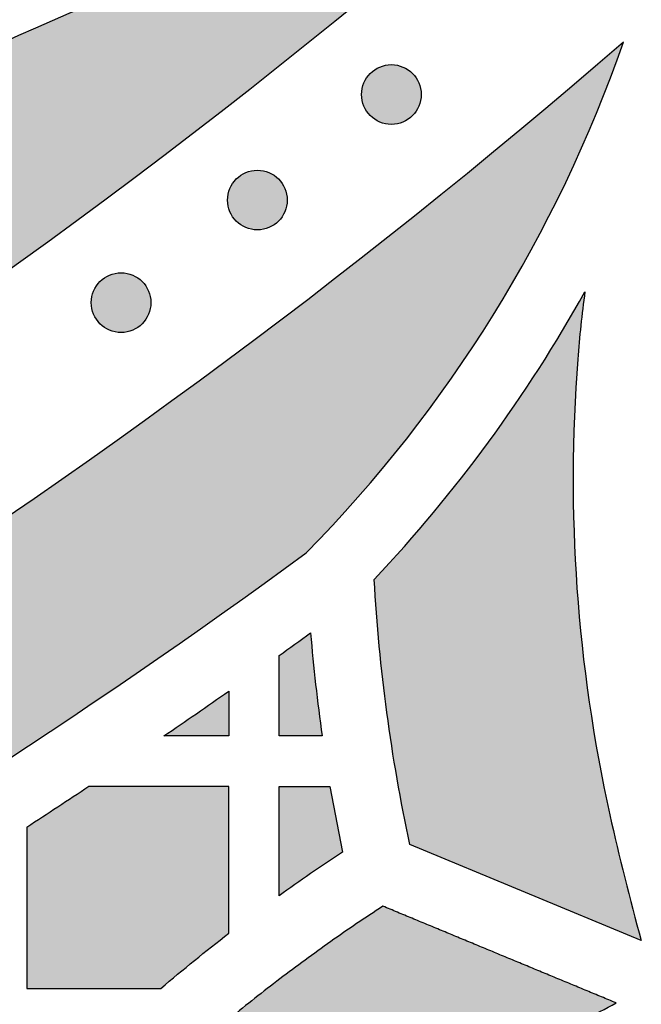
# Model space of a CAD drawing. Header units: millimetres. Extents: x -3873 to -97, y 912 to 4165.
# Tile 170 of 256: x -3102 to -3065, y 1098 to 1156. Entities that reach past the tile are written whole.
import ezdxf

# ---------------------------------------------------------------- set-up
doc = ezdxf.new("R2010")
doc.units = ezdxf.units.MM
doc.layers.add('pattern', color=7, linetype='Continuous', true_color=0x000000)

msp = doc.modelspace()

# ---------------------------------------------------------------- hatches: boundary and pattern name
at = {"layer": 'pattern'}
for points in [[(-3108.35, 1152.526), (-3114.214, 1148.374), (-3120.172, 1144.323), (-3126.223, 1140.377), (-3132.364, 1136.54), (-3138.592, 1132.812), (-3144.904, 1129.199), (-3151.297, 1125.702), (-3157.768, 1122.323), (-3164.313, 1119.067), (-3170.929, 1115.934), (-3177.612, 1112.927), (-3184.359, 1110.049), (-3191.167, 1107.3), (-3198.031, 1104.684), (-3204.947, 1102.202), (-3211.912, 1099.855), (-3218.921, 1097.644), (-3225.971, 1095.572), (-3233.058, 1093.639), (-3240.176, 1091.845), (-3247.323, 1090.192), (-3254.495, 1088.68), (-3261.685, 1087.31), (-3268.892, 1086.082), (-3276.11, 1084.996), (-3283.336, 1084.052), (-3290.565, 1083.249), (-3297.792, 1082.588), (-3305.015, 1082.068), (-3312.229, 1081.688), (-3319.43, 1081.447), (-3326.614, 1081.344), (-3326.613, 1069.344), (-3318.219, 1069.473), (-3309.798, 1069.786), (-3301.359, 1070.284), (-3292.905, 1070.968), (-3284.443, 1071.839), (-3275.98, 1072.9), (-3267.522, 1074.149), (-3259.074, 1075.588), (-3250.644, 1077.217), (-3242.237, 1079.035), (-3233.861, 1081.043), (-3225.52, 1083.239), (-3217.223, 1085.622), (-3208.974, 1088.192), (-3200.781, 1090.946), (-3192.649, 1093.883), (-3184.585, 1097), (-3176.594, 1100.296), (-3168.683, 1103.767), (-3160.856, 1107.411), (-3153.121, 1111.224), (-3145.481, 1115.204), (-3137.943, 1119.346), (-3130.511, 1123.646), (-3123.191, 1128.101), (-3115.987, 1132.706), (-3108.904, 1137.458), (-3101.945, 1142.35), (-3095.116, 1147.379), (-3088.419, 1152.54), (-3081.858, 1157.827), (-3075.437, 1163.235), (-3077.58, 1162.928), (-3079.72, 1162.57), (-3081.855, 1162.164), (-3083.982, 1161.707), (-3086.1, 1161.202), (-3088.208, 1160.648), (-3090.304, 1160.045), (-3092.386, 1159.394), (-3094.452, 1158.695), (-3096.502, 1157.949), (-3098.532, 1157.157), (-3100.542, 1156.319), (-3102.531, 1155.436), (-3104.496, 1154.509), (-3106.436, 1153.539)], [(-3066.544, 1155.061), (-3072.564, 1149.944), (-3078.703, 1144.931), (-3084.958, 1140.028), (-3091.326, 1135.238), (-3097.805, 1130.565), (-3104.39, 1126.012), (-3111.078, 1121.583), (-3117.867, 1117.281), (-3124.751, 1113.111), (-3131.729, 1109.073), (-3138.795, 1105.173), (-3145.946, 1101.413), (-3153.177, 1097.794), (-3160.485, 1094.321), (-3167.865, 1090.995), (-3175.311, 1087.819), (-3182.821, 1084.794), (-3190.389, 1081.922), (-3198.01, 1079.206), (-3205.68, 1076.645), (-3213.394, 1074.242), (-3221.147, 1071.998), (-3228.934, 1069.913), (-3236.75, 1067.989), (-3244.591, 1066.225), (-3252.451, 1064.622), (-3260.326, 1063.179), (-3268.21, 1061.897), (-3276.099, 1060.776), (-3283.989, 1059.814), (-3291.873, 1059.012), (-3299.748, 1058.368), (-3297.785, 1057.438), (-3295.792, 1056.559), (-3293.772, 1055.732), (-3291.726, 1054.958), (-3289.658, 1054.238), (-3287.569, 1053.573), (-3285.461, 1052.965), (-3283.337, 1052.413), (-3281.199, 1051.918), (-3279.049, 1051.482), (-3276.889, 1051.103), (-3274.723, 1050.783), (-3272.551, 1050.522), (-3270.378, 1050.32), (-3268.205, 1050.176), (-3266.034, 1050.091), (-3253.969, 1052.124), (-3241.933, 1054.522), (-3229.941, 1057.286), (-3218.011, 1060.415), (-3206.158, 1063.906), (-3194.4, 1067.757), (-3182.752, 1071.964), (-3171.231, 1076.521), (-3159.852, 1081.422), (-3148.631, 1086.662), (-3137.582, 1092.231), (-3126.72, 1098.122), (-3116.06, 1104.324), (-3105.613, 1110.828), (-3095.392, 1117.622), (-3085.409, 1124.696), (-3083.863, 1126.313), (-3082.358, 1127.977), (-3080.896, 1129.685), (-3079.479, 1131.437), (-3078.109, 1133.229), (-3076.787, 1135.061), (-3075.515, 1136.93), (-3074.295, 1138.834), (-3073.129, 1140.771), (-3072.016, 1142.739), (-3070.96, 1144.736), (-3069.96, 1146.758), (-3069.018, 1148.805), (-3068.134, 1150.872), (-3067.309, 1152.958)], [(-3081.6, 1150.688), (-3081.572, 1150.661), (-3081.543, 1150.634), (-3081.513, 1150.607), (-3081.482, 1150.581), (-3081.45, 1150.555), (-3081.418, 1150.53), (-3081.385, 1150.505), (-3081.351, 1150.481), (-3081.316, 1150.457), (-3081.28, 1150.435), (-3081.244, 1150.413), (-3081.206, 1150.391), (-3081.168, 1150.371), (-3081.129, 1150.351), (-3081.09, 1150.332), (-3081.05, 1150.315), (-3081.009, 1150.297), (-3080.968, 1150.281), (-3080.926, 1150.266), (-3080.883, 1150.252), (-3080.84, 1150.239), (-3080.797, 1150.227), (-3080.753, 1150.216), (-3080.709, 1150.206), (-3080.664, 1150.197), (-3080.619, 1150.19), (-3080.574, 1150.183), (-3080.528, 1150.178), (-3080.483, 1150.174), (-3080.437, 1150.171), (-3080.391, 1150.169), (-3080.345, 1150.169), (-3080.299, 1150.169), (-3080.253, 1150.171), (-3080.208, 1150.174), (-3080.162, 1150.178), (-3080.117, 1150.183), (-3080.071, 1150.19), (-3080.026, 1150.198), (-3079.982, 1150.206), (-3079.937, 1150.216), (-3079.893, 1150.227), (-3079.85, 1150.239), (-3079.807, 1150.252), (-3079.765, 1150.266), (-3079.723, 1150.281), (-3079.681, 1150.298), (-3079.641, 1150.315), (-3079.6, 1150.333), (-3079.561, 1150.351), (-3079.522, 1150.371), (-3079.484, 1150.392), (-3079.447, 1150.413), (-3079.411, 1150.435), (-3079.375, 1150.458), (-3079.34, 1150.481), (-3079.306, 1150.505), (-3079.273, 1150.53), (-3079.24, 1150.555), (-3079.208, 1150.581), (-3079.178, 1150.607), (-3079.148, 1150.634), (-3079.119, 1150.661), (-3079.091, 1150.688), (-3079.063, 1150.717), (-3079.036, 1150.746), (-3079.009, 1150.775), (-3078.983, 1150.806), (-3078.957, 1150.838), (-3078.932, 1150.87), (-3078.907, 1150.904), (-3078.883, 1150.938), (-3078.86, 1150.973), (-3078.837, 1151.008), (-3078.815, 1151.045), (-3078.794, 1151.082), (-3078.773, 1151.12), (-3078.754, 1151.159), (-3078.735, 1151.198), (-3078.717, 1151.238), (-3078.7, 1151.279), (-3078.684, 1151.32), (-3078.669, 1151.362), (-3078.655, 1151.405), (-3078.642, 1151.448), (-3078.63, 1151.491), (-3078.619, 1151.535), (-3078.609, 1151.579), (-3078.6, 1151.624), (-3078.592, 1151.669), (-3078.586, 1151.714), (-3078.581, 1151.76), (-3078.576, 1151.805), (-3078.573, 1151.851), (-3078.572, 1151.897), (-3078.571, 1151.943), (-3078.572, 1151.989), (-3078.573, 1152.035), (-3078.576, 1152.081), (-3078.581, 1152.126), (-3078.586, 1152.172), (-3078.592, 1152.217), (-3078.6, 1152.262), (-3078.609, 1152.307), (-3078.619, 1152.351), (-3078.63, 1152.395), (-3078.642, 1152.438), (-3078.655, 1152.481), (-3078.669, 1152.524), (-3078.684, 1152.566), (-3078.7, 1152.607), (-3078.717, 1152.648), (-3078.735, 1152.688), (-3078.754, 1152.727), (-3078.774, 1152.766), (-3078.794, 1152.804), (-3078.815, 1152.841), (-3078.837, 1152.878), (-3078.86, 1152.913), (-3078.884, 1152.948), (-3078.908, 1152.983), (-3078.932, 1153.016), (-3078.957, 1153.048), (-3078.983, 1153.08), (-3079.009, 1153.111), (-3079.036, 1153.14), (-3079.063, 1153.169), (-3079.091, 1153.198), (-3079.119, 1153.225), (-3079.148, 1153.252), (-3079.178, 1153.279), (-3079.209, 1153.305), (-3079.24, 1153.331), (-3079.273, 1153.356), (-3079.306, 1153.381), (-3079.34, 1153.405), (-3079.375, 1153.428), (-3079.411, 1153.451), (-3079.447, 1153.473), (-3079.485, 1153.494), (-3079.523, 1153.515), (-3079.561, 1153.535), (-3079.601, 1153.553), (-3079.641, 1153.571), (-3079.682, 1153.588), (-3079.723, 1153.604), (-3079.765, 1153.62), (-3079.807, 1153.634), (-3079.85, 1153.647), (-3079.894, 1153.659), (-3079.938, 1153.67), (-3079.982, 1153.68), (-3080.027, 1153.688), (-3080.072, 1153.696), (-3080.117, 1153.702), (-3080.162, 1153.708), (-3080.208, 1153.712), (-3080.254, 1153.715), (-3080.3, 1153.717), (-3080.346, 1153.717), (-3080.391, 1153.717), (-3080.437, 1153.715), (-3080.483, 1153.712), (-3080.529, 1153.708), (-3080.574, 1153.702), (-3080.619, 1153.696), (-3080.664, 1153.688), (-3080.709, 1153.68), (-3080.753, 1153.67), (-3080.797, 1153.659), (-3080.841, 1153.647), (-3080.884, 1153.634), (-3080.926, 1153.619), (-3080.968, 1153.604), (-3081.01, 1153.588), (-3081.05, 1153.571), (-3081.09, 1153.553), (-3081.13, 1153.534), (-3081.168, 1153.515), (-3081.206, 1153.494), (-3081.244, 1153.473), (-3081.28, 1153.451), (-3081.316, 1153.428), (-3081.351, 1153.405), (-3081.385, 1153.381), (-3081.418, 1153.356), (-3081.451, 1153.331), (-3081.482, 1153.305), (-3081.513, 1153.279), (-3081.543, 1153.252), (-3081.572, 1153.225), (-3081.6, 1153.197), (-3081.628, 1153.169), (-3081.655, 1153.14), (-3081.682, 1153.11), (-3081.708, 1153.08), (-3081.734, 1153.048), (-3081.759, 1153.016), (-3081.783, 1152.982), (-3081.807, 1152.948), (-3081.831, 1152.913), (-3081.854, 1152.878), (-3081.876, 1152.841), (-3081.897, 1152.804), (-3081.917, 1152.766), (-3081.937, 1152.727), (-3081.956, 1152.688), (-3081.974, 1152.647), (-3081.991, 1152.607), (-3082.007, 1152.565), (-3082.022, 1152.523), (-3082.036, 1152.481), (-3082.049, 1152.438), (-3082.061, 1152.395), (-3082.072, 1152.351), (-3082.082, 1152.306), (-3082.091, 1152.262), (-3082.098, 1152.217), (-3082.105, 1152.171), (-3082.11, 1152.126), (-3082.114, 1152.08), (-3082.117, 1152.035), (-3082.119, 1151.989), (-3082.12, 1151.943), (-3082.119, 1151.897), (-3082.117, 1151.851), (-3082.114, 1151.805), (-3082.11, 1151.76), (-3082.105, 1151.714), (-3082.098, 1151.669), (-3082.091, 1151.624), (-3082.082, 1151.579), (-3082.072, 1151.535), (-3082.061, 1151.491), (-3082.049, 1151.448), (-3082.036, 1151.405), (-3082.022, 1151.362), (-3082.007, 1151.32), (-3081.991, 1151.279), (-3081.974, 1151.238), (-3081.956, 1151.198), (-3081.937, 1151.159), (-3081.917, 1151.12), (-3081.897, 1151.082), (-3081.875, 1151.045), (-3081.853, 1151.008), (-3081.831, 1150.972), (-3081.807, 1150.937), (-3081.783, 1150.903), (-3081.759, 1150.87), (-3081.733, 1150.838), (-3081.708, 1150.806), (-3081.681, 1150.775), (-3081.655, 1150.745), (-3081.627, 1150.716)], [(-3089.567, 1144.416), (-3089.539, 1144.388), (-3089.51, 1144.361), (-3089.48, 1144.334), (-3089.449, 1144.308), (-3089.418, 1144.282), (-3089.385, 1144.257), (-3089.352, 1144.232), (-3089.318, 1144.208), (-3089.283, 1144.185), (-3089.247, 1144.162), (-3089.211, 1144.14), (-3089.173, 1144.119), (-3089.135, 1144.098), (-3089.097, 1144.079), (-3089.057, 1144.06), (-3089.017, 1144.042), (-3088.976, 1144.025), (-3088.935, 1144.009), (-3088.893, 1143.994), (-3088.851, 1143.979), (-3088.808, 1143.966), (-3088.764, 1143.954), (-3088.72, 1143.943), (-3088.676, 1143.934), (-3088.631, 1143.925), (-3088.586, 1143.917), (-3088.541, 1143.911), (-3088.496, 1143.905), (-3088.45, 1143.901), (-3088.404, 1143.898), (-3088.358, 1143.897), (-3088.312, 1143.896), (-3088.266, 1143.897), (-3088.221, 1143.898), (-3088.175, 1143.901), (-3088.129, 1143.905), (-3088.084, 1143.911), (-3088.038, 1143.917), (-3087.993, 1143.925), (-3087.949, 1143.934), (-3087.905, 1143.943), (-3087.861, 1143.954), (-3087.817, 1143.966), (-3087.774, 1143.98), (-3087.732, 1143.994), (-3087.69, 1144.009), (-3087.648, 1144.025), (-3087.608, 1144.042), (-3087.568, 1144.06), (-3087.528, 1144.079), (-3087.489, 1144.098), (-3087.451, 1144.119), (-3087.414, 1144.14), (-3087.378, 1144.162), (-3087.342, 1144.185), (-3087.307, 1144.208), (-3087.273, 1144.232), (-3087.24, 1144.257), (-3087.207, 1144.282), (-3087.176, 1144.308), (-3087.145, 1144.334), (-3087.115, 1144.361), (-3087.086, 1144.388), (-3087.058, 1144.416), (-3087.03, 1144.444), (-3087.003, 1144.473), (-3086.976, 1144.503), (-3086.95, 1144.534), (-3086.924, 1144.565), (-3086.899, 1144.598), (-3086.875, 1144.631), (-3086.851, 1144.665), (-3086.827, 1144.7), (-3086.804, 1144.736), (-3086.782, 1144.772), (-3086.761, 1144.809), (-3086.741, 1144.847), (-3086.721, 1144.886), (-3086.702, 1144.926), (-3086.684, 1144.966), (-3086.667, 1145.006), (-3086.651, 1145.048), (-3086.636, 1145.09), (-3086.622, 1145.132), (-3086.609, 1145.175), (-3086.597, 1145.219), (-3086.586, 1145.263), (-3086.576, 1145.307), (-3086.567, 1145.351), (-3086.56, 1145.396), (-3086.553, 1145.442), (-3086.548, 1145.487), (-3086.544, 1145.533), (-3086.541, 1145.579), (-3086.539, 1145.624), (-3086.538, 1145.67), (-3086.539, 1145.716), (-3086.541, 1145.762), (-3086.544, 1145.808), (-3086.548, 1145.854), (-3086.553, 1145.899), (-3086.56, 1145.944), (-3086.567, 1145.989), (-3086.576, 1146.034), (-3086.586, 1146.078), (-3086.597, 1146.122), (-3086.609, 1146.166), (-3086.622, 1146.209), (-3086.636, 1146.251), (-3086.651, 1146.293), (-3086.667, 1146.334), (-3086.684, 1146.375), (-3086.702, 1146.415), (-3086.721, 1146.455), (-3086.741, 1146.493), (-3086.761, 1146.531), (-3086.782, 1146.569), (-3086.805, 1146.605), (-3086.827, 1146.641), (-3086.851, 1146.676), (-3086.875, 1146.71), (-3086.899, 1146.743), (-3086.925, 1146.776), (-3086.95, 1146.807), (-3086.977, 1146.838), (-3087.003, 1146.868), (-3087.031, 1146.897), (-3087.058, 1146.925), (-3087.086, 1146.952), (-3087.115, 1146.98), (-3087.145, 1147.006), (-3087.176, 1147.033), (-3087.207, 1147.058), (-3087.24, 1147.084), (-3087.273, 1147.108), (-3087.307, 1147.132), (-3087.342, 1147.156), (-3087.378, 1147.178), (-3087.414, 1147.2), (-3087.452, 1147.222), (-3087.49, 1147.242), (-3087.528, 1147.262), (-3087.568, 1147.281), (-3087.608, 1147.299), (-3087.649, 1147.316), (-3087.69, 1147.332), (-3087.732, 1147.347), (-3087.774, 1147.361), (-3087.817, 1147.374), (-3087.861, 1147.386), (-3087.905, 1147.397), (-3087.949, 1147.407), (-3087.994, 1147.416), (-3088.039, 1147.423), (-3088.084, 1147.43), (-3088.129, 1147.435), (-3088.175, 1147.439), (-3088.221, 1147.442), (-3088.267, 1147.444), (-3088.313, 1147.445), (-3088.359, 1147.444), (-3088.405, 1147.442), (-3088.45, 1147.439), (-3088.496, 1147.435), (-3088.541, 1147.43), (-3088.587, 1147.423), (-3088.632, 1147.416), (-3088.676, 1147.407), (-3088.721, 1147.397), (-3088.764, 1147.386), (-3088.808, 1147.374), (-3088.851, 1147.361), (-3088.893, 1147.347), (-3088.935, 1147.332), (-3088.977, 1147.316), (-3089.017, 1147.299), (-3089.057, 1147.281), (-3089.097, 1147.262), (-3089.136, 1147.242), (-3089.174, 1147.222), (-3089.211, 1147.2), (-3089.247, 1147.178), (-3089.283, 1147.156), (-3089.318, 1147.132), (-3089.352, 1147.108), (-3089.385, 1147.083), (-3089.418, 1147.058), (-3089.449, 1147.032), (-3089.48, 1147.006), (-3089.51, 1146.979), (-3089.539, 1146.952), (-3089.567, 1146.925), (-3089.595, 1146.897), (-3089.622, 1146.868), (-3089.649, 1146.838), (-3089.675, 1146.807), (-3089.701, 1146.775), (-3089.726, 1146.743), (-3089.751, 1146.71), (-3089.775, 1146.675), (-3089.798, 1146.641), (-3089.821, 1146.605), (-3089.843, 1146.568), (-3089.864, 1146.531), (-3089.885, 1146.493), (-3089.904, 1146.454), (-3089.923, 1146.415), (-3089.941, 1146.375), (-3089.958, 1146.334), (-3089.974, 1146.293), (-3089.989, 1146.251), (-3090.003, 1146.208), (-3090.016, 1146.165), (-3090.028, 1146.122), (-3090.039, 1146.078), (-3090.049, 1146.034), (-3090.058, 1145.989), (-3090.066, 1145.944), (-3090.072, 1145.899), (-3090.077, 1145.853), (-3090.082, 1145.808), (-3090.084, 1145.762), (-3090.086, 1145.716), (-3090.087, 1145.67), (-3090.086, 1145.624), (-3090.084, 1145.578), (-3090.082, 1145.532), (-3090.077, 1145.487), (-3090.072, 1145.441), (-3090.066, 1145.396), (-3090.058, 1145.351), (-3090.049, 1145.307), (-3090.039, 1145.262), (-3090.028, 1145.218), (-3090.016, 1145.175), (-3090.003, 1145.132), (-3089.989, 1145.089), (-3089.974, 1145.047), (-3089.958, 1145.006), (-3089.941, 1144.965), (-3089.923, 1144.925), (-3089.904, 1144.886), (-3089.884, 1144.847), (-3089.864, 1144.809), (-3089.843, 1144.772), (-3089.821, 1144.735), (-3089.798, 1144.7), (-3089.774, 1144.665), (-3089.75, 1144.631), (-3089.726, 1144.597), (-3089.701, 1144.565), (-3089.675, 1144.533), (-3089.648, 1144.503), (-3089.622, 1144.473), (-3089.595, 1144.444)], [(-3097.671, 1138.318), (-3097.643, 1138.291), (-3097.614, 1138.264), (-3097.584, 1138.237), (-3097.553, 1138.211), (-3097.521, 1138.185), (-3097.489, 1138.16), (-3097.456, 1138.135), (-3097.422, 1138.111), (-3097.387, 1138.088), (-3097.351, 1138.065), (-3097.314, 1138.043), (-3097.277, 1138.022), (-3097.239, 1138.001), (-3097.2, 1137.982), (-3097.161, 1137.963), (-3097.121, 1137.945), (-3097.08, 1137.928), (-3097.039, 1137.912), (-3096.997, 1137.897), (-3096.954, 1137.882), (-3096.911, 1137.869), (-3096.868, 1137.857), (-3096.824, 1137.846), (-3096.78, 1137.836), (-3096.735, 1137.828), (-3096.69, 1137.82), (-3096.645, 1137.814), (-3096.599, 1137.808), (-3096.554, 1137.804), (-3096.508, 1137.801), (-3096.462, 1137.799), (-3096.416, 1137.799), (-3096.37, 1137.799), (-3096.324, 1137.801), (-3096.279, 1137.804), (-3096.233, 1137.808), (-3096.187, 1137.814), (-3096.142, 1137.82), (-3096.097, 1137.828), (-3096.053, 1137.837), (-3096.008, 1137.846), (-3095.964, 1137.857), (-3095.921, 1137.869), (-3095.878, 1137.882), (-3095.835, 1137.897), (-3095.794, 1137.912), (-3095.752, 1137.928), (-3095.711, 1137.945), (-3095.671, 1137.963), (-3095.632, 1137.982), (-3095.593, 1138.001), (-3095.555, 1138.022), (-3095.518, 1138.043), (-3095.481, 1138.065), (-3095.446, 1138.088), (-3095.411, 1138.111), (-3095.377, 1138.135), (-3095.343, 1138.16), (-3095.311, 1138.185), (-3095.279, 1138.211), (-3095.249, 1138.237), (-3095.219, 1138.264), (-3095.19, 1138.291), (-3095.162, 1138.319), (-3095.134, 1138.347), (-3095.107, 1138.376), (-3095.08, 1138.406), (-3095.054, 1138.436), (-3095.028, 1138.468), (-3095.003, 1138.5), (-3094.978, 1138.534), (-3094.954, 1138.568), (-3094.931, 1138.603), (-3094.908, 1138.639), (-3094.886, 1138.675), (-3094.865, 1138.712), (-3094.844, 1138.75), (-3094.825, 1138.789), (-3094.806, 1138.828), (-3094.788, 1138.869), (-3094.771, 1138.909), (-3094.755, 1138.951), (-3094.74, 1138.993), (-3094.726, 1139.035), (-3094.712, 1139.078), (-3094.7, 1139.122), (-3094.689, 1139.165), (-3094.68, 1139.21), (-3094.671, 1139.254), (-3094.663, 1139.299), (-3094.657, 1139.345), (-3094.651, 1139.39), (-3094.647, 1139.436), (-3094.644, 1139.481), (-3094.643, 1139.527), (-3094.642, 1139.573), (-3094.643, 1139.619), (-3094.644, 1139.665), (-3094.647, 1139.711), (-3094.651, 1139.757), (-3094.657, 1139.802), (-3094.663, 1139.847), (-3094.671, 1139.892), (-3094.68, 1139.937), (-3094.69, 1139.981), (-3094.7, 1140.025), (-3094.713, 1140.069), (-3094.726, 1140.112), (-3094.74, 1140.154), (-3094.755, 1140.196), (-3094.771, 1140.237), (-3094.788, 1140.278), (-3094.806, 1140.318), (-3094.825, 1140.358), (-3094.844, 1140.396), (-3094.865, 1140.434), (-3094.886, 1140.472), (-3094.908, 1140.508), (-3094.931, 1140.544), (-3094.954, 1140.579), (-3094.978, 1140.613), (-3095.003, 1140.646), (-3095.028, 1140.678), (-3095.054, 1140.71), (-3095.08, 1140.741), (-3095.107, 1140.771), (-3095.134, 1140.8), (-3095.162, 1140.828), (-3095.19, 1140.855), (-3095.219, 1140.883), (-3095.249, 1140.909), (-3095.28, 1140.936), (-3095.311, 1140.961), (-3095.344, 1140.986), (-3095.377, 1141.011), (-3095.411, 1141.035), (-3095.446, 1141.059), (-3095.482, 1141.081), (-3095.518, 1141.103), (-3095.555, 1141.125), (-3095.593, 1141.145), (-3095.632, 1141.165), (-3095.672, 1141.184), (-3095.712, 1141.202), (-3095.752, 1141.219), (-3095.794, 1141.235), (-3095.836, 1141.25), (-3095.878, 1141.264), (-3095.921, 1141.277), (-3095.965, 1141.289), (-3096.009, 1141.3), (-3096.053, 1141.31), (-3096.097, 1141.319), (-3096.142, 1141.326), (-3096.188, 1141.333), (-3096.233, 1141.338), (-3096.279, 1141.342), (-3096.325, 1141.345), (-3096.37, 1141.347), (-3096.416, 1141.347), (-3096.462, 1141.347), (-3096.508, 1141.345), (-3096.554, 1141.342), (-3096.6, 1141.338), (-3096.645, 1141.333), (-3096.69, 1141.326), (-3096.735, 1141.319), (-3096.78, 1141.31), (-3096.824, 1141.3), (-3096.868, 1141.289), (-3096.912, 1141.277), (-3096.955, 1141.264), (-3096.997, 1141.25), (-3097.039, 1141.235), (-3097.08, 1141.218), (-3097.121, 1141.201), (-3097.161, 1141.183), (-3097.201, 1141.165), (-3097.239, 1141.145), (-3097.277, 1141.124), (-3097.315, 1141.103), (-3097.351, 1141.081), (-3097.387, 1141.058), (-3097.422, 1141.035), (-3097.456, 1141.011), (-3097.489, 1140.986), (-3097.522, 1140.961), (-3097.553, 1140.935), (-3097.584, 1140.909), (-3097.614, 1140.882), (-3097.643, 1140.855), (-3097.671, 1140.828), (-3097.699, 1140.8), (-3097.726, 1140.77), (-3097.752, 1140.741), (-3097.779, 1140.71), (-3097.804, 1140.678), (-3097.83, 1140.646), (-3097.854, 1140.613), (-3097.878, 1140.578), (-3097.902, 1140.543), (-3097.924, 1140.508), (-3097.946, 1140.471), (-3097.968, 1140.434), (-3097.988, 1140.396), (-3098.008, 1140.357), (-3098.027, 1140.318), (-3098.045, 1140.278), (-3098.062, 1140.237), (-3098.078, 1140.196), (-3098.093, 1140.154), (-3098.107, 1140.111), (-3098.12, 1140.068), (-3098.132, 1140.025), (-3098.143, 1139.981), (-3098.153, 1139.937), (-3098.162, 1139.892), (-3098.169, 1139.847), (-3098.176, 1139.802), (-3098.181, 1139.756), (-3098.185, 1139.711), (-3098.188, 1139.665), (-3098.19, 1139.619), (-3098.191, 1139.573), (-3098.19, 1139.527), (-3098.188, 1139.481), (-3098.185, 1139.435), (-3098.181, 1139.39), (-3098.176, 1139.344), (-3098.169, 1139.299), (-3098.162, 1139.254), (-3098.153, 1139.209), (-3098.143, 1139.165), (-3098.132, 1139.121), (-3098.12, 1139.078), (-3098.107, 1139.035), (-3098.093, 1138.992), (-3098.078, 1138.95), (-3098.062, 1138.909), (-3098.045, 1138.868), (-3098.027, 1138.828), (-3098.008, 1138.789), (-3097.988, 1138.75), (-3097.968, 1138.712), (-3097.946, 1138.675), (-3097.924, 1138.638), (-3097.902, 1138.603), (-3097.878, 1138.568), (-3097.854, 1138.534), (-3097.829, 1138.5), (-3097.804, 1138.468), (-3097.778, 1138.436), (-3097.752, 1138.405), (-3097.725, 1138.376), (-3097.698, 1138.347)], [(-3065.485, 1101.662), (-3079.252, 1107.368), (-3079.647, 1109.316), (-3080.006, 1111.273), (-3080.327, 1113.237), (-3080.611, 1115.207), (-3080.857, 1117.182), (-3081.065, 1119.16), (-3081.236, 1121.142), (-3081.369, 1123.126), (-3079.579, 1125.082), (-3077.848, 1127.096), (-3076.178, 1129.164), (-3074.573, 1131.284), (-3073.034, 1133.453), (-3071.564, 1135.667), (-3070.165, 1137.924), (-3068.838, 1140.22), (-3069.081, 1138.216), (-3069.265, 1136.207), (-3069.38, 1134.514), (-3069.464, 1132.817), (-3069.517, 1131.116), (-3069.539, 1129.414), (-3069.529, 1127.71), (-3069.488, 1126.006), (-3069.415, 1124.303), (-3069.311, 1122.601), (-3069.175, 1120.901), (-3069.008, 1119.204), (-3068.81, 1117.511), (-3068.58, 1115.823), (-3068.32, 1114.141), (-3068.029, 1112.465), (-3067.708, 1110.796), (-3067.356, 1109.136), (-3066.472, 1105.386)], [(-3084.458, 1113.827), (-3087.018, 1113.818), (-3087.019, 1118.6), (-3085.152, 1119.939), (-3084.848, 1116.878)], [(-3090.019, 1116.48), (-3090.019, 1113.818), (-3093.869, 1113.818)], [(-3094.048, 1098.818), (-3092.053, 1100.478), (-3090.018, 1102.089), (-3090.018, 1110.818), (-3098.337, 1110.806), (-3102.018, 1108.389), (-3102.017, 1098.817)], [(-3087.018, 1104.325), (-3087.018, 1110.818), (-3084.002, 1110.818), (-3083.26, 1106.907), (-3085.152, 1105.636)], [(-3066.987, 1097.955), (-3080.852, 1103.702), (-3082.423, 1102.656), (-3083.976, 1101.581), (-3085.511, 1100.476), (-3087.026, 1099.343), (-3088.522, 1098.181), (-3089.997, 1096.992), (-3091.451, 1095.776), (-3092.882, 1094.533), (-3094.29, 1093.264), (-3095.675, 1091.97), (-3097.036, 1090.651), (-3098.371, 1089.309), (-3099.681, 1087.943), (-3100.965, 1086.555), (-3102.222, 1085.145), (-3103.452, 1083.714), (-3104.891, 1081.96), (-3106.285, 1080.163), (-3107.633, 1078.323), (-3108.931, 1076.444), (-3110.179, 1074.527), (-3111.375, 1072.574), (-3112.518, 1070.587), (-3113.605, 1068.568), (-3114.637, 1066.52), (-3115.61, 1064.445), (-3116.526, 1062.345), (-3117.382, 1060.224), (-3118.178, 1058.083), (-3118.913, 1055.925), (-3119.587, 1053.752), (-3120.2, 1051.568), (-3120.785, 1049.212), (-3121.294, 1046.83), (-3121.727, 1044.424), (-3122.081, 1041.999), (-3122.356, 1039.558), (-3122.551, 1037.105), (-3122.664, 1034.645), (-3122.696, 1032.18), (-3122.646, 1029.716), (-3122.515, 1027.257), (-3122.302, 1024.805), (-3122.01, 1022.367), (-3121.637, 1019.944), (-3121.187, 1017.541), (-3120.66, 1015.163), (-3120.058, 1012.811), (-3119.51, 1010.901), (-3118.916, 1009.001), (-3118.275, 1007.112), (-3117.588, 1005.237), (-3116.856, 1003.376), (-3116.077, 1001.532), (-3115.255, 999.706), (-3114.388, 997.9), (-3113.477, 996.116), (-3112.524, 994.354), (-3111.53, 992.617), (-3110.494, 990.907), (-3109.419, 989.223), (-3108.306, 987.568), (-3107.155, 985.944), (-3105.968, 984.35), (-3104.662, 983.751), (-3103.339, 983.183), (-3102, 982.646), (-3100.646, 982.142), (-3099.279, 981.671), (-3097.899, 981.233), (-3096.508, 980.829), (-3095.107, 980.459), (-3093.697, 980.124), (-3092.28, 979.824), (-3090.857, 979.559), (-3089.429, 979.329), (-3087.997, 979.135), (-3086.564, 978.976), (-3085.129, 978.853), (-3083.695, 978.765), (-3084.79, 979.637), (-3085.87, 980.533), (-3086.936, 981.453), (-3087.986, 982.396), (-3089.019, 983.362), (-3090.035, 984.351), (-3091.033, 985.362), (-3092.013, 986.394), (-3092.973, 987.448), (-3093.913, 988.523), (-3094.832, 989.617), (-3095.73, 990.731), (-3096.606, 991.864), (-3097.46, 993.015), (-3098.29, 994.183), (-3099.097, 995.368), (-3099.88, 996.569), (-3100.638, 997.786), (-3101.371, 999.017), (-3102.079, 1000.262), (-3102.761, 1001.52), (-3103.416, 1002.79), (-3104.046, 1004.071), (-3104.648, 1005.363), (-3105.224, 1006.665), (-3105.772, 1007.976), (-3106.293, 1009.294), (-3106.786, 1010.62), (-3107.252, 1011.952), (-3107.69, 1013.29), (-3108.1, 1014.632), (-3108.483, 1015.978), (-3108.988, 1017.951), (-3109.43, 1019.946), (-3109.808, 1021.961), (-3110.12, 1023.993), (-3110.366, 1026.038), (-3110.544, 1028.095), (-3110.654, 1030.158), (-3110.696, 1032.224), (-3110.669, 1034.291), (-3110.574, 1036.355), (-3110.411, 1038.412), (-3110.181, 1040.46), (-3109.883, 1042.494), (-3109.52, 1044.512), (-3109.093, 1046.51), (-3108.602, 1048.486), (-3108.078, 1050.354), (-3107.502, 1052.212), (-3106.873, 1054.057), (-3106.192, 1055.888), (-3105.46, 1057.702), (-3104.678, 1059.498), (-3103.845, 1061.272), (-3102.963, 1063.023), (-3102.033, 1064.75), (-3101.056, 1066.449), (-3100.033, 1068.119), (-3098.966, 1069.759), (-3097.855, 1071.366), (-3096.703, 1072.939), (-3095.511, 1074.476), (-3094.28, 1075.975), (-3092.847, 1077.634), (-3091.371, 1079.261), (-3089.853, 1080.856), (-3088.296, 1082.415), (-3086.7, 1083.939), (-3085.066, 1085.425), (-3083.397, 1086.872), (-3081.692, 1088.279), (-3079.954, 1089.645), (-3078.184, 1090.968), (-3076.384, 1092.247), (-3074.555, 1093.482), (-3072.699, 1094.67), (-3070.818, 1095.813), (-3068.913, 1096.908)]]:
    msp.add_hatch(color=256, dxfattribs=at).paths.add_polyline_path(points, flags=0)

# ---------------------------------------------------------------- linework, layer by layer
msp.add_line((-3065.485, 1101.662), (-3079.252, 1107.368), dxfattribs=at)
for points in [[(-3084.458, 1113.827), (-3087.018, 1113.818), (-3087.019, 1118.6)], [(-3090.019, 1116.48), (-3090.019, 1113.818), (-3093.869, 1113.818)], [(-3090.018, 1102.089), (-3090.018, 1110.818), (-3098.337, 1110.806)], [(-3087.018, 1104.325), (-3087.018, 1110.818), (-3084.002, 1110.818), (-3083.26, 1106.907)], [(-3102.018, 1108.389), (-3102.017, 1098.817), (-3094.048, 1098.818)]]:
    msp.add_lwpolyline(points, dxfattribs=at)
for centre in [(-3080.345, 1151.943), (-3088.313, 1145.67), (-3096.416, 1139.573)]:
    msp.add_circle(centre, 1.774, dxfattribs=at)
for centre, radius, start, end in [((-3328.401, 1457.039), 387.7, 270.26416, 310.72828), ((-3063.017, 1069.134), 94.918, 97.51877, 118.52913), ((-3143.687, 1181.947), 81.695, 315.50921, 340.7854), ((-3143.687, 1181.947), 85.695, 316.65383, 330.86077), ((-2999.4, 1130.807), 70.073, 172.28075, 175.58053), ((-2977.233, 1129.094), 92.306, 175.58053, 192.4871), ((-3328.401, 1457.039), 411.7, 278.71307, 306.17222), ((-3328.393, 1457.028), 415.686, 305.49725, 305.81394), ((-2977.234, 1129.094), 108.306, 184.84883, 188.10335), ((-3328.401, 1457.039), 415.7, 304.34575, 304.99093), ((-2930.029, 1139.548), 140.655, 192.4871, 195.62568), ((-3024.087, 1016.75), 107.841, 123.27799, 125.7005)]:
    msp.add_arc(centre, radius, start, end, dxfattribs=at)
at = {"layer": 'pattern', "extrusion": (0, 0, -1)}
for centre, radius, start, end in [((3328.401, 1457.039), 399.7, 229.07021, 265.88926), ((2977.233, 1129.094), 104.306, 347.97777, 356.71985), ((3328.401, 1457.039), 415.7, 236.39695, 237.0039), ((3024.087, 1016.75), 107.841, 49.55324, 52.31162)]:
    msp.add_arc(centre, radius, start, end, dxfattribs=at)
at = {"layer": 'pattern'}
for points, weights, knots in [([(-3080.852, 1103.702), (-3093.62, 1095.367), (-3103.452, 1083.714), (-3115.429, 1069.518), (-3120.2, 1051.568), (-3125.354, 1032.171), (-3120.058, 1012.811), (-3115.788, 997.207), (-3105.968, 984.35)], [1, 0.989391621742, 1, 0.975776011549, 1, 0.965508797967, 1, 0.981507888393, 1], [15.040213, 15.040213, 15.040213, 45.317783, 45.317783, 81.860364, 81.860364, 121.068797, 121.068797, 153.024042, 153.024042, 153.024042]), ([(-3083.695, 978.765), (-3102.266, 993.257), (-3108.483, 1015.978), (-3112.926, 1032.216), (-3108.602, 1048.486), (-3104.523, 1063.836), (-3094.28, 1075.975), (-3082.77, 1089.618), (-3066.987, 1097.955)], [1, 0.949062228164, 1, 0.965508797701, 1, 0.975776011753, 1, 0.98163196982, 1], [176.135128, 176.135128, 176.135128, 221.623144, 221.623144, 254.509836, 254.509836, 285.759079, 285.759079, 321.018699, 321.018699, 321.018699])]:
    msp.add_rational_spline(points, weights, degree=2, knots=knots, dxfattribs=at)
msp.add_open_spline([(-3066.987, 1097.955), (-3073.905, 1100.823), (-3080.852, 1103.702)], degree=2, dxfattribs=at)

doc.saveas('drawing.dxf')
